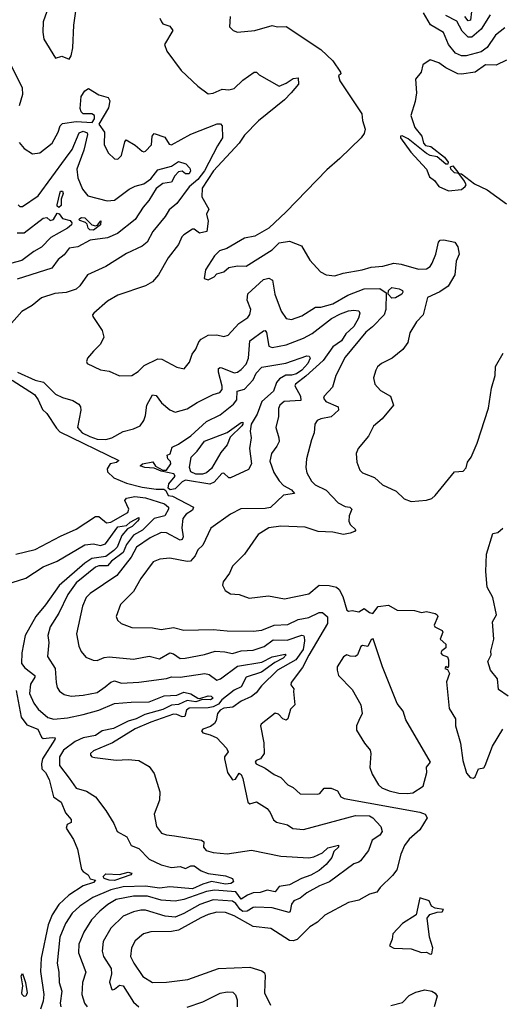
# Model space of a CAD drawing. Extents: x 1246230 to 1426786, y 660032 to 763141.
# Tile 219 of 256: x 1325049 to 1327825, y 720839 to 726517. Entities that reach past the tile are written whole.
import ezdxf

# ---------------------------------------------------------------- set-up
doc = ezdxf.new("R2010")
doc.units = 0

msp = doc.modelspace()

# ---------------------------------------------------------------- linework, layer by layer
at = {"layer": '0CON10XD'}
for points in [[(1325205.1, 726565), (1325184.2, 726505), (1325182.7, 726445), (1325188.6, 726405), (1325255, 726296), (1325292.3, 726307.7), (1325335, 726290), (1325345, 726308), (1325354.8, 726355.2), (1325360.1, 726485), (1325406.2, 726793.8)], [(1327653.8, 726565), (1327646.9, 726515), (1327635, 726511.4), (1327615.1, 726535.1)], [(1325856.4, 726526.4), (1325865.7, 726505.7), (1325875, 726493.8), (1325915, 726479.2), (1325931.1, 726455), (1325884.3, 726375), (1325896.5, 726336.5), (1325979.6, 726225), (1326075, 726133.2), (1326135, 726090.5), (1326165, 726092.5), (1326215.7, 726115.7), (1326255, 726112.5), (1326285, 726120), (1326335, 726167.8), (1326400, 726215), (1326413.6, 726213.6), (1326429.3, 726199.3), (1326544, 726134), (1326585, 726150.3), (1326625, 726178.4), (1326655, 726182), (1326655.8, 726145), (1326613.9, 726095), (1326575.5, 726054.5), (1326425, 725934), (1326345, 725851.4), (1326314.9, 725805.1), (1326167, 725645), (1326101.7, 725545), (1326098.9, 725495), (1326138.8, 725425), (1326126.7, 725395), (1326136.2, 725355), (1326127.5, 725295), (1326085, 725286.2), (1326055, 725310), (1326045, 725310), (1325995, 725275.5), (1325984.5, 725265), (1325965, 725220), (1325905.5, 725144.5), (1325850, 725045), (1325815, 725004.4), (1325775, 724983.1), (1325615, 724928.6), (1325555, 724893.1), (1325475.4, 724824.6), (1325468.1, 724815), (1325470, 724805), (1325524.7, 724725), (1325534.6, 724685.4), (1325515.3, 724645), (1325474.2, 724605.8), (1325440, 724565), (1325434.2, 724545), (1325438.8, 724535), (1325515, 724497.5), (1325565, 724489.2), (1325625, 724462.9), (1325695, 724466), (1325731.5, 724488.5), (1325766.4, 724523.6), (1325845, 724561.1), (1325868.7, 724558.7), (1325955, 724514), (1325996.4, 724503.6), (1326027.5, 724542.5), (1326042.6, 724587.4), (1326065, 724617.1), (1326081.6, 724658.4), (1326095, 724675.6), (1326135, 724696.9), (1326185, 724700), (1326225, 724690), (1326251.7, 724698.3), (1326311.4, 724765), (1326365, 724800), (1326375, 724816.2), (1326380.7, 724845), (1326360.5, 724900.5), (1326364.3, 724935.7), (1326455, 725019.6), (1326485, 725027.3), (1326505.4, 725015.4), (1326520.3, 724935), (1326556.1, 724836.1), (1326585, 724793.3), (1326615, 724787.3), (1326675, 724809.3), (1326755, 724860), (1326785, 724859.4), (1326855, 724878.8), (1326940.8, 724929.2), (1327035.2, 724964.8), (1327125, 724966.9), (1327161.7, 724941.7), (1327159.5, 724845), (1327149.2, 724815), (1327083.7, 724746.4), (1327044.8, 724715.2), (1326925, 724570), (1326871.8, 724465), (1326852.2, 724397.8), (1326803.3, 724345), (1326800.5, 724335), (1326814.5, 724315), (1326884.2, 724285), (1326886.9, 724265), (1326845, 724226.8), (1326785.4, 724214.6), (1326764.7, 724205.3), (1326750, 724185), (1326746.9, 724135), (1326730.6, 724095), (1326701.9, 723985), (1326698.1, 723935), (1326704.5, 723904.5), (1326730.6, 723855), (1326752.5, 723835), (1326815, 723803.1), (1326885, 723730.8), (1326925, 723709.6), (1326952.5, 723705), (1326963.3, 723695), (1326948.8, 723655), (1326946.2, 723625), (1326953.8, 723605), (1326986.7, 723575), (1326980, 723565), (1326953.8, 723555), (1326915, 723548.8), (1326855, 723561.6), (1326770, 723565), (1326695, 723590.9), (1326555, 723595.4), (1326485, 723586.7), (1326422.8, 723547.2), (1326345, 723434), (1326275.8, 723365), (1326257.5, 723325), (1326221.2, 723275), (1326218.8, 723255), (1326233.3, 723225), (1326265, 723205.7), (1326315, 723201.9), (1326371.4, 723181.4), (1326483.7, 723193.7), (1326575, 723177.3), (1326715, 723206.4), (1326775, 723255.6), (1326833.1, 723253.1), (1326875, 723243.8), (1326890.9, 723230.9), (1326911.1, 723191.1), (1326935, 723112.5), (1326945, 723106.7), (1326965, 723110), (1327005, 723102.5), (1327035, 723121.2), (1327065, 723097.5), (1327085, 723092.5), (1327115, 723133.8), (1327175, 723140), (1327225, 723112.5), (1327325, 723110), (1327365, 723098), (1327395, 723104), (1327445, 723092), (1327456.2, 723085), (1327458.8, 723075), (1327437.5, 723025), (1327442.5, 723015), (1327483.6, 722993.6), (1327487.5, 722985), (1327473.8, 722945), (1327506.2, 722915), (1327506.1, 722893.9), (1327482.3, 722877.7), (1327477.5, 722865), (1327485, 722853.3), (1327515, 722842.5), (1327520, 722825), (1327521.7, 722788.3), (1327515, 722780), (1327505, 722787.5), (1327500, 722775), (1327515, 722770), (1327525.8, 722745.8), (1327508.8, 722698.8)], [(1326262.7, 726535), (1326259.4, 726475), (1326278.8, 726455), (1326305, 726446), (1326405, 726454), (1326505, 726483.1), (1326535, 726475.6), (1326585, 726477.1), (1326785, 726345.5), (1326855, 726280), (1326899.2, 726215), (1326900, 726205), (1326886.7, 726193.3), (1326893.8, 726165), (1327021.2, 725975), (1327024.4, 725935), (1327040, 725885), (1327035, 725860), (1327017.5, 725835), (1326893.8, 725716.2)], [(1327845, 726470.4), (1327792, 726428), (1327743.8, 726356.1), (1327708.8, 726331.2), (1327622.2, 726307.8), (1327595, 726309.4), (1327562.1, 726325), (1327520.3, 726375), (1327492.7, 726442.7), (1327417.6, 726487.6), (1327377, 726557)], [(1327761.9, 726545), (1327708.4, 726461.6), (1327655, 726416.7), (1327635, 726416.2), (1327600.6, 726450.6), (1327569.2, 726509.2), (1327505, 726541.3)], [(1327855, 726284.4), (1327795, 726254.5), (1327735, 726256.1), (1327675, 726215.4), (1327595, 726202.2), (1327575, 726205.5), (1327505, 726238.9), (1327465, 726268.8), (1327415, 726286.2), (1327372.7, 726257.3), (1327362.5, 726215), (1327331.2, 726175), (1327335.8, 726095), (1327329.2, 726045), (1327304, 725965), (1327327.8, 725895), (1327366.7, 725845), (1327376.4, 725805), (1327388.8, 725791.2), (1327419.2, 725785), (1327497.3, 725725), (1327518.6, 725695), (1327516.4, 725683.6), (1327505, 725684.3), (1327455, 725726.7), (1327415.9, 725734.1), (1327395, 725744.5), (1327289.4, 725829.4), (1327253.3, 725846.7), (1327244.4, 725845.6), (1327243.8, 725835), (1327303.1, 725753.1), (1327394.4, 725655), (1327410.9, 725610.9), (1327439.7, 725589.7), (1327465, 725556), (1327520.8, 725530.8), (1327595, 725538), (1327617.5, 725555), (1327622.5, 725565), (1327613.8, 725585), (1327580, 725630), (1327555, 725633.3), (1327534, 725655), (1327531.7, 725668.3), (1327545, 725673.8), (1327580, 725630), (1327595, 725628), (1327671.2, 725571.2), (1327744.2, 725535), (1327855, 725454.5)], [(1324994.1, 726264.1), (1325063.3, 726125), (1325064.4, 726085), (1325045, 726020)], [(1325045, 725808.8), (1325073.8, 725775), (1325122.9, 725742.9), (1325165, 725748.6), (1325235.9, 725804.1), (1325271.3, 725868.7), (1325282.9, 725905), (1325295, 725918.1), (1325375, 725930), (1325467.5, 725925), (1325480, 725945), (1325480, 725965), (1325465, 725974), (1325415, 725973.3), (1325402.5, 725985), (1325396.7, 726005), (1325402.5, 726075), (1325425, 726107.5), (1325445, 726120), (1325505, 726084), (1325558.3, 726068.3), (1325568.8, 726048.8), (1325561.7, 726008.3), (1325506, 725915), (1325537.7, 725867.7), (1325536.8, 725796.8), (1325558.7, 725748.7), (1325595, 725714.2), (1325615, 725712.5), (1325636.2, 725733.8), (1325655, 725813.3), (1325663.3, 725825), (1325713.7, 725793.7), (1325755, 725759.2), (1325765, 725754.3), (1325775, 725758.6), (1325808.5, 725795), (1325812, 725845), (1325825, 725860), (1325885, 725840), (1325910, 725800), (1325925, 725795.7), (1326035, 725856.7), (1326187.1, 725917.1), (1326205.9, 725915.9), (1326216.7, 725905), (1326218.8, 725835), (1326189.5, 725790.5), (1326115, 725644.8), (1326075, 725595.7), (1326026.8, 725553.2), (1325955, 725457), (1325910.1, 725419.9), (1325888, 725382), (1325816.2, 725295), (1325783.6, 725235), (1325755, 725210.8), (1325665, 725169.5), (1325545, 725093.1), (1325440.4, 725045), (1325395, 724981.4), (1325375, 724963.5), (1325315.9, 724944.1), (1325252.3, 724937.7), (1325175, 724912.2), (1325120.4, 724869.6), (1325061.4, 724835), (1324988.9, 724751.1)], [(1325039.4, 725449.4), (1325049.4, 725439.4), (1325065, 725440.4), (1325155, 725502.1), (1325312.9, 725717.1), (1325350.8, 725769.2), (1325391.6, 725865), (1325415, 725873.5), (1325438.4, 725865), (1325440.7, 725855), (1325419.4, 725765), (1325377.9, 725655), (1325384.2, 725604.2), (1325410.5, 725540.5), (1325440.9, 725500.9), (1325553.3, 725473.3), (1325595, 725476.5), (1325679.3, 725540.7), (1325715, 725557.3), (1325765, 725570.2), (1325805, 725599.1), (1325845, 725650.7), (1325925, 725671.8), (1325965, 725698.8), (1326006.6, 725686.6), (1326030.2, 725660.2), (1326032.8, 725645), (1326025, 725628.5), (1326005, 725628.6), (1325985, 725643.8), (1325965, 725638.9), (1325944.1, 725615.9), (1325925, 725580.9), (1325875, 725573.3), (1325835, 725544.2), (1325793.5, 725475), (1325760, 725435), (1325715.5, 725365), (1325612.5, 725285), (1325555, 725259.7), (1325455, 725246), (1325385, 725207.5), (1325335, 725200.3), (1325305, 725160.4), (1325270.6, 725135), (1325235, 725083.6), (1325035, 725020)], [(1326893.8, 725716.2), (1326818.8, 725651.2), (1326585, 725409.2), (1326485.2, 725314.8), (1326405, 725269.4), (1326345, 725258.1), (1326242.4, 725197.6), (1326201.2, 725185), (1326172, 725155), (1326119.2, 725075), (1326112, 725025), (1326135, 725016.2), (1326170, 725035), (1326185, 725051.2), (1326225, 725063.3), (1326255, 725087.5), (1326305, 725097.1), (1326355, 725095.7), (1326505, 725189.4), (1326545, 725229.4), (1326605, 725239.4), (1326673.5, 725213.5), (1326721.1, 725131.1), (1326783.4, 725063.4), (1326815, 725046.2), (1326865, 725039.1), (1326914, 725056), (1327023.6, 725073.6), (1327075, 725090.5), (1327142.5, 725095), (1327205, 725113.1), (1327247.7, 725107.7), (1327348.5, 725078.5), (1327395, 725080), (1327415.6, 725094.4), (1327426.7, 725113.3), (1327447.1, 725165), (1327464, 725235), (1327473.3, 725245), (1327495, 725247.5), (1327556.7, 725235), (1327575, 725207.5), (1327583.3, 725165), (1327565.7, 725124.3), (1327558.2, 725045), (1327519.3, 724980.7), (1327471.4, 724948.6), (1327400.8, 724915), (1327374.5, 724815.5), (1327336.7, 724775), (1327297.9, 724712.1), (1327285.6, 724655), (1327257.8, 724615), (1327195.4, 724564.6), (1327134, 724535), (1327112.5, 724515), (1327101.4, 724495), (1327088.8, 724451.2), (1327095.8, 724415), (1327128.7, 724378.7), (1327185.7, 724345.7), (1327204, 724295), (1327139.2, 724215), (1327088, 724172), (1327060, 724115), (1327000, 724045), (1326989.2, 724015), (1326992.5, 723965), (1327010, 723920), (1327024.5, 723904.5), (1327095, 723877.5), (1327140, 723835), (1327218.7, 723798.7), (1327265, 723754), (1327305, 723738.6), (1327395, 723747.1), (1327424.2, 723755.8), (1327445, 723773.8), (1327555, 723910), (1327605, 723913.3), (1327622.5, 723932.5), (1327630.8, 723965), (1327651.5, 723995), (1327685.5, 724075), (1327752.4, 724277.6), (1327768.2, 724391.8), (1327790.5, 724465), (1327792.4, 724517.6), (1327837, 724593)], [(1325275, 725433.8), (1325265, 725442), (1325265, 725450), (1325280, 725515), (1325285, 725527.3), (1325295, 725528.5), (1325298.7, 725515), (1325288.5, 725481.5), (1325288.3, 725445), (1325275, 725433.8)], [(1325035, 725288.1), (1325075, 725288.4), (1325185, 725372.1), (1325205, 725375.7), (1325225, 725360), (1325244.2, 725365), (1325265, 725400.7), (1325276.8, 725396.8), (1325295, 725370), (1325339.2, 725359.2), (1325348.6, 725345), (1325347.1, 725335), (1325325, 725313.9), (1325228.3, 725261.8), (1325174.2, 725205), (1325129.9, 725180.1), (1325062.1, 725127.9), (1324966.9, 725103.1)], [(1325475, 725303), (1325453.1, 725305), (1325444, 725315), (1325437.8, 725337.8), (1325428.3, 725348.3), (1325395, 725360), (1325390.6, 725365), (1325395, 725370.8), (1325405, 725375.8), (1325425, 725373.6), (1325464.8, 725334.8), (1325485, 725327.8), (1325497.5, 725332.5), (1325516.8, 725356.8), (1325515, 725334.5), (1325475, 725303)], [(1327195, 724910.6), (1327172.5, 724935), (1327175.7, 724955), (1327195, 724972.2), (1327237.5, 724965), (1327256, 724955), (1327258, 724945), (1327251.2, 724935), (1327215, 724912.5), (1327195, 724910.6)], [(1325036.7, 724485), (1325137.3, 724437.3), (1325187, 724427), (1325255, 724357.3), (1325295, 724337.9), (1325355, 724320.9), (1325390, 724300), (1325400, 724285), (1325401.8, 724265), (1325381.9, 724165), (1325408.5, 724135), (1325453.4, 724113.4), (1325495, 724098), (1325545, 724095.5), (1325580, 724105), (1325645, 724142.5), (1325705, 724157.3), (1325742.9, 724175), (1325765.3, 724205), (1325774.7, 724235), (1325781.2, 724295), (1325815, 724353.8), (1325835, 724349.1), (1325867.2, 724307.2), (1325915, 724266.5), (1325945, 724254.5), (1326015, 724272.7), (1326071.3, 724308.7), (1326164.2, 724355.8), (1326202, 724368), (1326215.8, 724384.2), (1326216.7, 724403.3), (1326195.3, 724484.7), (1326195.3, 724504.7), (1326205, 724511.1), (1326215, 724508.9), (1326285, 724479.7), (1326305, 724484.6), (1326325, 724499.3), (1326355, 724531.2), (1326368.5, 724565), (1326376, 724665), (1326455, 724723.3), (1326465, 724724.2), (1326472.3, 724712.3), (1326484.5, 724635), (1326505, 724626.2), (1326585, 724641.1), (1326685, 724681.2), (1326735, 724707.4), (1326846.3, 724793.7), (1326898.3, 724821.7), (1326945, 724838.7), (1326975, 724842.1), (1327005, 724837.8), (1327010.5, 724825), (1327001.6, 724795), (1326975, 724746.8), (1326929.2, 724705), (1326904.9, 724665.1), (1326855, 724630.9), (1326797.7, 724552.3), (1326698.8, 724461.2), (1326638.6, 724415), (1326634.4, 724405), (1326668.4, 724345), (1326669.6, 724320.4), (1326573.8, 724315), (1326549.1, 724295), (1326540, 724275), (1326541.1, 724228.9), (1326525.5, 724165), (1326543.8, 724105), (1326543.9, 724085), (1326532, 724058), (1326500, 724015), (1326490.2, 723970.2), (1326514.8, 723905), (1326545, 723857.7), (1326570.7, 723830.7), (1326615.6, 723805), (1326633.8, 723785), (1326570, 723775), (1326495, 723703.5), (1326465, 723698.2), (1326323.5, 723696.5), (1326264.7, 723665.3), (1326150.6, 723585), (1326105, 723485.8), (1326075, 723458.8), (1326060.8, 723425), (1326033.8, 723395), (1326015, 723391.5), (1325915, 723412.1), (1325856.6, 723406.6), (1325819.1, 723390.9), (1325746.7, 723295), (1325705, 723220), (1325630, 723145), (1325605.8, 723075), (1325613.2, 723053.2), (1325634.4, 723034.4), (1325695, 723011.1), (1325815, 723009.5), (1325865, 723000.4), (1325935, 723011.5), (1325995, 722995.5), (1326165, 723000.2), (1326245, 722991.8), (1326395, 722990.9), (1326445, 722995.8), (1326515, 723024.4), (1326595, 723028.2), (1326655, 723058.8), (1326715, 723070.4), (1326775, 723097.7), (1326795, 723098.4), (1326822.5, 723072.5), (1326823, 723035), (1326715, 722853.2), (1326679.5, 722780.5), (1326614.2, 722695), (1326612, 722682), (1326628.6, 722658.6), (1326627, 722643), (1326635.8, 722565), (1326609.3, 722540.7), (1326593.8, 722485), (1326585, 722478), (1326565, 722484.4), (1326541.4, 722511.4), (1326521.3, 722518.7), (1326441.2, 722455), (1326436.7, 722445), (1326455.9, 722345.9), (1326458.8, 722285), (1326436.4, 722253.6), (1326412.5, 722245), (1326406.7, 722235), (1326412, 722225), (1326465, 722200), (1326515, 722163.5), (1326555, 722147.5), (1326595, 722103.8), (1326625, 722090), (1326665, 722052), (1326765, 722050), (1326778.8, 722055), (1326805, 722085.8), (1326845, 722085.6), (1326880.3, 722070.3), (1326901.2, 722035), (1326920, 722025), (1327355, 721946.8), (1327385.7, 721935), (1327397.1, 721915), (1327356, 721844), (1327295, 721791.1), (1327266.9, 721755), (1327246.7, 721705), (1327223.3, 721615), (1327198.8, 721581.2), (1327127.1, 721512.9), (1327107.5, 721485), (1327066.4, 721473.6), (1327005, 721439.5), (1326943.8, 721425), (1326807.2, 721352.8), (1326765, 721312.9), (1326721.4, 721285), (1326648.5, 721211.5), (1326625, 721204.6), (1326605, 721206.9), (1326496, 721275), (1326395, 721287.2), (1326285, 721349.3), (1326235, 721367.9), (1326185, 721370), (1326135, 721357), (1326092.3, 721337.7), (1325965, 721266.9), (1325925, 721258.7), (1325805, 721257.5), (1325762, 721245), (1325714.6, 721205.4), (1325693.5, 721165), (1325687.3, 721115), (1325707.3, 721075), (1325759.3, 720999.3), (1325815.4, 720965.4), (1325895, 720966.8), (1326018.3, 720981.7), (1326195, 721045.3), (1326375, 721053.3), (1326445, 721032.1), (1326460.2, 721020.2), (1326464.6, 721005), (1326460.8, 720905), (1326495, 720834)], [(1325915.5, 723805.5), (1325905.8, 723815.8), (1325908.9, 723841.1), (1325945.2, 723885), (1325938.3, 723898.3), (1325865, 723913.3), (1325825, 723930), (1325770, 723935), (1325742.5, 723945), (1325757.5, 723955), (1325816.7, 723966.7), (1325831.7, 723941.7), (1325875, 723920), (1325895, 723920), (1325920, 723955), (1325918.3, 723968.3), (1325902.5, 723985), (1325900, 724005), (1325917, 724013), (1325927.9, 724052.1), (1325965, 724069.2), (1326035, 724117.3), (1326125, 724200.3), (1326205, 724238.9), (1326281.1, 724298.9), (1326300.7, 724325), (1326301.8, 724375), (1326345, 724386), (1326395, 724439.2), (1326412.1, 724477.9), (1326445, 724513), (1326582.9, 724537.1), (1326705, 724578.9), (1326717.3, 724577.3), (1326723.5, 724565), (1326709.9, 724535), (1326675.4, 724495), (1326645, 724475.1), (1326615, 724466.5), (1326583.2, 724466.8), (1326547.2, 724445), (1326529.8, 724425), (1326512.2, 724375), (1326444.9, 724315.1), (1326417, 724243), (1326383.9, 724183.9), (1326378.1, 724145), (1326382.5, 724105), (1326373.8, 724045), (1326384.8, 723955.2), (1326367.1, 723922.9), (1326265, 723875.6), (1326254.6, 723874.6), (1326225, 723901.9), (1326215, 723900.5), (1326169.5, 723850.5), (1326145, 723838.3), (1326005, 723861.9), (1325985, 723852.3), (1325945, 723812.3), (1325915.5, 723805.5)], [(1325005, 724438.4), (1325135, 724354.7), (1325156, 724325), (1325179.9, 724269.9), (1325205, 724245.6), (1325260.9, 724160.9), (1325281.1, 724141.1), (1325620, 723975), (1325607, 723963), (1325570, 723955), (1325553, 723927), (1325555, 723910), (1325592.5, 723875), (1325665, 723843.8), (1325755, 723821.5), (1325835, 723809.6), (1325879.7, 723809.7), (1325891.6, 723801.6), (1325905, 723772.7), (1325929, 723769), (1326050, 723705), (1326045, 723689.2), (1326008.5, 723665), (1325990.1, 723639.9), (1325983.9, 723586.1), (1325990.5, 723535), (1325985, 723520), (1325975, 723514.8), (1325895, 723557.1), (1325865, 723560.3), (1325800.5, 723529.5), (1325721.6, 723475), (1325691.7, 723418.3), (1325608.3, 723311.7), (1325455, 723208.5), (1325432.1, 723185), (1325411.8, 723135), (1325377.3, 722975), (1325390.5, 722905), (1325403.8, 722873.8), (1325431.1, 722841.1), (1325472.6, 722822.6), (1325495, 722821.9), (1325535, 722838.5), (1325565, 722843.5), (1325705, 722829.5), (1325795, 722846.2), (1325855, 722831.8), (1325915, 722865.3), (1325935, 722860.3), (1325975, 722833.6), (1326002, 722835)], [(1326065, 723896.9), (1326035, 723909.3), (1326028.7, 723935), (1326037.3, 723995), (1326071.8, 724028.2), (1326115, 724085.8), (1326245, 724136.2), (1326325, 724194.6), (1326335, 724196.2), (1326335.9, 724185), (1326328.6, 724175), (1326261.4, 724108.6), (1326244.2, 724065), (1326208.7, 724021.4), (1326155, 723928.1), (1326125, 723903.8), (1326103, 723897), (1326065, 723896.9)], [(1325027.1, 723435), (1325138.3, 723461.7), (1325285, 723539.2), (1325375, 723578.9), (1325485, 723651.2), (1325505, 723651.3), (1325550, 723615), (1325575, 723619.1), (1325672.9, 723675), (1325678.7, 723695), (1325654.7, 723745), (1325665, 723758.5), (1325712, 723768), (1325775, 723759.7), (1325884.1, 723724.1), (1325906.5, 723706.5), (1325907.6, 723695), (1325885, 723655.4), (1325825, 723640.7), (1325757.5, 723572.5), (1325704.9, 723545.1), (1325665, 723491.3), (1325645, 723444.8), (1325577.7, 723395), (1325555, 723367.1), (1325505, 723367.1), (1325485, 723359.6), (1325375, 723268.9), (1325327.3, 723202.7), (1325274.1, 723095), (1325223.9, 723015), (1325211.8, 722965), (1325216.6, 722925), (1325210, 722845), (1325252.5, 722775), (1325258.5, 722695), (1325265.6, 722665), (1325278.1, 722645), (1325305, 722625.6), (1325345, 722616.4), (1325415, 722620.8), (1325495, 722637.5), (1325541, 722669), (1325575, 722696.5), (1325595, 722704.1), (1325635, 722690.7), (1325735, 722697.3), (1325895, 722717.9), (1325925, 722727.2), (1325975, 722725.9), (1326116.2, 722746.2), (1326141.2, 722741.2), (1326185, 722707.7), (1326206, 722715), (1326305, 722788), (1326445, 722811.5), (1326505, 722843.4), (1326578.4, 722858.4), (1326584.2, 722855), (1326567.1, 722835), (1326519.1, 722810.9), (1326443.6, 722755), (1326355, 722724.8), (1326325, 722669.2), (1326285, 722649.6), (1326215, 722594.4), (1326195, 722570.6), (1326165, 722554.7)], [(1325005, 723272.1), (1325085, 723296.2), (1325185, 723361.3), (1325265, 723394.7), (1325425, 723487.9), (1325473.6, 723493.6), (1325515, 723485.5), (1325542.9, 723495), (1325615, 723592.4), (1325665, 723600), (1325685, 723618.7), (1325735, 723646.9), (1325736.1, 723635), (1325727.8, 723625), (1325696.8, 723595), (1325669.6, 723580.4), (1325637.5, 723542.5), (1325610, 723475), (1325591, 723455), (1325545, 723422.1), (1325465, 723410.3), (1325425, 723382.9), (1325275.8, 723254.2), (1325198.1, 723141.9), (1325141.3, 723075), (1325081.4, 722965), (1325061.2, 722865), (1325059.7, 722805), (1325078.3, 722778.3), (1325136.3, 722735), (1325136.3, 722725), (1325110.8, 722685), (1325105, 722632), (1325131.3, 722575), (1325155, 722540), (1325212, 722492), (1325245, 722482.8), (1325325, 722491.5), (1325415, 722510.2), (1325505, 722536), (1325595, 722573.6), (1325690.7, 722580.7), (1325796.1, 722583.9), (1325882.2, 722617.8), (1325955, 722621), (1325995, 722638.3), (1326035, 722628.3), (1326075.7, 722604.3), (1326087.5, 722602.5), (1326135, 722617.8), (1326151.9, 722615), (1326163.5, 722605), (1326148.8, 722595), (1326102.7, 722597.3), (1326065, 722583.1), (1326015, 722590.8), (1325965, 722567), (1325925, 722563.4), (1325875, 722538), (1325770.7, 722509.3), (1325720, 722485), (1325675, 722471.7), (1325590.6, 722429.4), (1325525, 722415.4), (1325485, 722388.5), (1325415, 722375.4), (1325367.8, 722355), (1325300.9, 722305), (1325278.2, 722265), (1325278.4, 722215), (1325335, 722143.8), (1325374.2, 722085), (1325435, 722068.2), (1325485.5, 722035.5), (1325546.2, 721956.2), (1325590.7, 721880.7), (1325610, 721835), (1325666.9, 721805), (1325692, 721755), (1325736.4, 721736.4), (1325796, 721675), (1325865, 721642.9), (1325925, 721627.5), (1325975, 721632.8), (1326005, 721622.6), (1326035, 721636.7), (1326055, 721638.1), (1326095, 721608.3), (1326135, 721592.4), (1326235, 721579.6), (1326275.6, 721565), (1326282.2, 721545), (1326266.9, 721535), (1326235, 721532.5), (1326155, 721547), (1326105, 721531.6), (1326046.1, 721503.9), (1325915, 721515.8), (1325855, 721508.4), (1325775, 721520.6), (1325645, 721516.2), (1325575, 721499.4), (1325470.9, 721455), (1325395, 721404.1), (1325351.1, 721365), (1325312.2, 721305), (1325279.8, 721225), (1325265.3, 721075.3), (1325274.7, 721025), (1325276.4, 720965), (1325291.4, 720915), (1325282.9, 720845), (1325286.8, 720825)], [(1327865, 722615.3), (1327808.6, 722655), (1327803.3, 722715), (1327763.3, 722765), (1327746.9, 722815), (1327767.8, 722855), (1327765.6, 722875.6), (1327782, 722945), (1327774.7, 723045.3), (1327798.6, 723085), (1327775.7, 723185), (1327744.2, 723245), (1327735.8, 723335), (1327740, 723435), (1327776.1, 723553.9), (1327805, 723559.5), (1327835, 723585.2)], [(1326002, 722835), (1326115, 722856.3), (1326175, 722876.2), (1326231.9, 722871.9), (1326275, 722861.4), (1326325, 722876.5), (1326395, 722881), (1326457.8, 722902.2), (1326510.2, 722939.8), (1326591.3, 722938.7), (1326675, 722968.2), (1326685, 722966.2), (1326688.8, 722958.8), (1326691.4, 722935), (1326683.4, 722885), (1326641.8, 722825), (1326535.8, 722765), (1326443.2, 722675), (1326412.5, 722635), (1326385, 722613.3), (1326325, 722587.6), (1326276.9, 722553.1), (1326225, 722546.2), (1326205, 722534.2), (1326190.2, 722515), (1326181.8, 722475), (1326171.2, 722458.8), (1326148.3, 722441.7), (1326104.7, 722425.3), (1326097.5, 722415), (1326103.8, 722405), (1326146.5, 722393.5), (1326185.7, 722375), (1326241.2, 722315), (1326250, 722295), (1326230, 722265), (1326230, 722255), (1326247.5, 722175), (1326275, 722132.5), (1326293, 722137), (1326315, 722172.5), (1326325, 722163.3), (1326335, 722140), (1326365, 722004.2), (1326375, 721994.5), (1326415, 722005.5), (1326475, 721967.8), (1326493.5, 721945), (1326512.3, 721902.3), (1326528.5, 721888.5), (1326592.8, 721872.8), (1326622.7, 721852.7), (1326685, 721847.3), (1326985, 721928.4), (1327064.7, 721924.7), (1327084.7, 721914.7), (1327130, 721865), (1327138.6, 721835), (1327125.8, 721815), (1327081.4, 721785), (1327059.4, 721725), (1327013.4, 721666.6), (1327005, 721657.8), (1326975, 721647.9), (1326835, 721544.6), (1326778, 721522), (1326705, 721481.2), (1326665, 721450.4), (1326628.6, 721435), (1326615, 721416), (1326608.2, 721375), (1326602.1, 721367.9), (1326505, 721395.8), (1326410.4, 721399.6), (1326395, 721397.5), (1326360.6, 721375), (1326336.1, 721373.9), (1326319.9, 721385), (1326295, 721421), (1326275, 721433.1), (1326165, 721440.3), (1326086.9, 721415), (1325995, 721362.2), (1325945, 721342), (1325887.6, 721347.6), (1325775, 721381.4), (1325748.2, 721381.8), (1325705, 721371.9), (1325645, 721346.9), (1325575, 721277.8), (1325530.6, 721200.6), (1325523.9, 721145), (1325532, 721115), (1325577.1, 721045), (1325577.6, 721015), (1325566.9, 720966.9), (1325580.8, 720925), (1325585, 720921.4), (1325595, 720926.9), (1325625, 720949.8), (1325645, 720946), (1325705, 720851.1), (1325735, 720823.5)], [(1327285, 722054.3), (1327315, 722059.2), (1327375, 722097.5), (1327396.7, 722175), (1327393.6, 722206.4), (1327416.7, 722235), (1327275, 722478.8), (1327260, 722530), (1327225, 722574), (1327140, 722785), (1327086.1, 722946.1), (1327075, 722942.5), (1327055, 722902.5), (1327025, 722907.5), (1327015, 722902.5), (1326996.2, 722855), (1326985, 722843.8), (1326955, 722845.8), (1326935, 722854.4), (1326915, 722842.7), (1326880, 722785), (1326878.5, 722765), (1326886.9, 722735), (1326965, 722653.6), (1327016, 722565), (1327022.7, 722515), (1327004.7, 722475.3), (1326990.5, 722445), (1326990.5, 722420.5), (1327035.8, 722345), (1327068.6, 722305), (1327073.3, 722285), (1327067.9, 722205), (1327080.4, 722165), (1327117.1, 722105), (1327137.2, 722087.2), (1327179.5, 722069.5), (1327235, 722057.1), (1327285, 722054.3)], [(1327508.8, 722698.8), (1327524.6, 722544.6), (1327562, 722485), (1327561.2, 722445), (1327590, 722345), (1327604.3, 722245), (1327625, 722172.5), (1327645, 722147.5), (1327665, 722142.5), (1327675, 722150), (1327693.6, 722196.4), (1327725, 722203.3), (1327732.5, 722215), (1327775, 722327.5), (1327834.4, 722425.6)], [(1325029.1, 722649.1), (1325057, 722495), (1325090.7, 722450.7), (1325153.1, 722425), (1325175, 722380), (1325185, 722371.4), (1325236.5, 722376.5), (1325252.5, 722375), (1325251.9, 722365), (1325180.8, 722255), (1325174.6, 722224.6), (1325176.9, 722196.9), (1325196.9, 722175), (1325219.5, 722135), (1325244.7, 722034.7), (1325288.1, 722005), (1325312.9, 721942.9), (1325345.8, 721905), (1325345, 721887.5), (1325323.3, 721875), (1325317.5, 721855), (1325358.3, 721788.3), (1325383, 721733), (1325406.1, 721616.1), (1325414.1, 721604.1), (1325443.3, 721585), (1325455, 721562.5), (1325486.2, 721555), (1325475, 721541.4), (1325415, 721521.2), (1325332.6, 721467.4), (1325274.8, 721415), (1325235.6, 721355), (1325213.8, 721296.2), (1325172.9, 721105), (1325168.6, 721028.6), (1325188.4, 720895), (1325185, 720857.5), (1325169.1, 720810.9)], [(1326165, 722554.7), (1326135, 722547.8), (1326025, 722545.9), (1326011, 722535), (1326001.7, 722498.3), (1325985, 722497.4), (1325955, 722510.2), (1325935, 722511.3), (1325804.4, 722465), (1325715, 722426.7), (1325583.3, 722346.7), (1325475, 722300), (1325458, 722285), (1325456.2, 722275), (1325465, 722266.2), (1325482.4, 722262.4), (1325605, 722246.3), (1325675, 722250), (1325735.4, 722245.4), (1325795, 722210), (1325825, 722169.2), (1325856.2, 722065), (1325855, 722016), (1325823.8, 721935), (1325836.8, 721865), (1325866.4, 721825), (1325895, 721815.2), (1325940.6, 721810.6), (1326096.2, 721785), (1326111.2, 721775), (1326108.8, 721745), (1326123.3, 721725), (1326163.9, 721713.9), (1326245, 721707.2), (1326385, 721727.2), (1326555, 721692.3), (1326715, 721683.5), (1326745, 721690), (1326795, 721712.3), (1326825, 721740.8), (1326886.6, 721756.6), (1326887.3, 721745), (1326860.5, 721719.5), (1326848.7, 721685), (1326816.2, 721645), (1326775, 721611), (1326726.6, 721583.4), (1326674.2, 721565), (1326605, 721528), (1326545, 721517.9), (1326521.9, 721488.1), (1326475, 721497.6), (1326435.9, 721484.1), (1326395, 721481.5), (1326361.4, 721468.6), (1326325, 721445.6), (1326295, 721486.6), (1326172.8, 721497.2), (1326125, 721488.6), (1325995, 721443.3), (1325945, 721434.3), (1325865, 721439), (1325785, 721462.3), (1325705, 721461.8), (1325605, 721442.4), (1325557.5, 721415), (1325510.4, 721375), (1325462.5, 721325), (1325419.6, 721255), (1325390.3, 721185), (1325388.8, 721135), (1325430.4, 721025), (1325410.4, 720965), (1325407.1, 720895), (1325421.8, 720845), (1325438.1, 720825)], [(1325595, 721553.2), (1325564, 721554), (1325535.4, 721565), (1325530, 721575), (1325545, 721591.8), (1325625, 721587.3), (1325675, 721601.2), (1325696.2, 721595), (1325688.8, 721585), (1325595, 721553.2)], [(1327415, 721127.5), (1327425, 721130), (1327430, 721165), (1327411.4, 721225), (1327398.6, 721335), (1327413.1, 721356.9), (1327455, 721370), (1327485, 721372), (1327492.5, 721385), (1327445, 721393.8), (1327423.3, 721405), (1327410, 721435), (1327355, 721452.5), (1327333.8, 721355), (1327255.5, 721304.5), (1327200, 721245), (1327196.4, 721213.6), (1327180, 721175), (1327205, 721162), (1327305, 721158), (1327365, 721137.5), (1327395, 721140), (1327415, 721127.5)], [(1325075, 720884.5), (1325062.5, 720895), (1325061.1, 720905), (1325067.5, 720945), (1325057.9, 721002.1), (1325065, 721016.9), (1325083.1, 720965), (1325091.3, 720905), (1325085, 720885.4), (1325075, 720884.5)], [(1326015, 720822.1), (1326105, 720853.2), (1326205, 720902.3), (1326245, 720911.5), (1326278.3, 720908.3), (1326292.7, 720892.7), (1326301.9, 720865), (1326302.9, 720825)], [(1327188.5, 720831.5), (1327255, 720849.3), (1327295, 720889.1), (1327332, 720908), (1327385, 720921.8), (1327425, 720913.8), (1327445, 720903.5), (1327455.3, 720885.2), (1327438.3, 720825)]]:
    msp.add_lwpolyline(points, dxfattribs=at)

doc.saveas('drawing.dxf')
